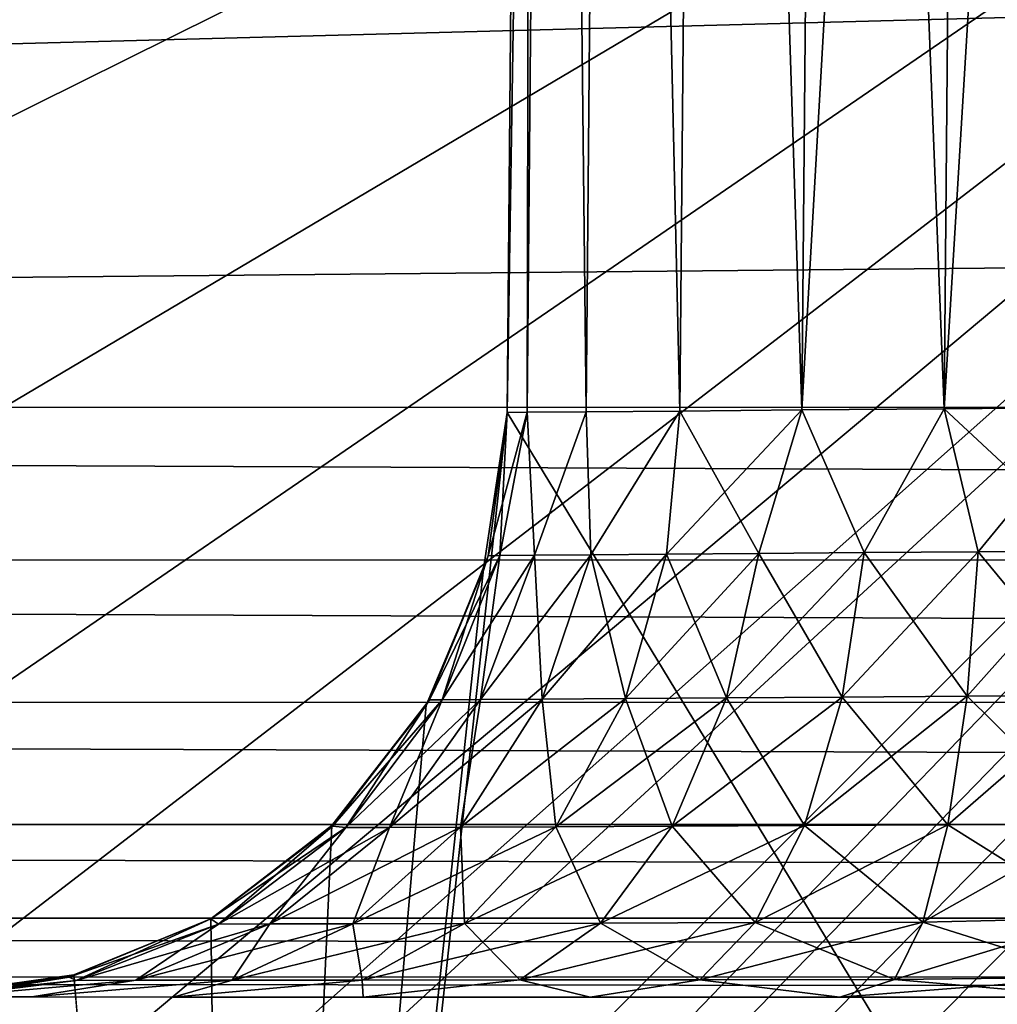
# Model space of a CAD drawing. Header units: metres. Extents: x -205 to 205, y -104 to 104.
# Tile 51 of 256: x -156.949 to -156.12, y -45.456 to -44.621. Entities that reach past the tile are written whole.
import ezdxf

# ---------------------------------------------------------------- set-up
doc = ezdxf.new("R2010")
doc.units = ezdxf.units.M
doc.layers.add('solid_01_2-CONSUMER_EHM_BOX_SW0001', color=7, linetype='CONTINUOUS')

msp = doc.modelspace()

# ---------------------------------------------------------------- linework, layer by layer
at = {"layer": 'solid_01_2-CONSUMER_EHM_BOX_SW0001'}
for points in [[(-200.010849, -74.958488), (-200.010773, 75.041512), (-0.010778, 75.04142)], [(-0.010849, -74.95858), (-200.010849, -74.958488), (-0.010778, 75.04142)], [(-156.535339, -44.954094, 57.5), (-156.513123, -42.449734, 57.5), (-156.513123, -42.449734, 63.099998)], [(-156.535339, -44.954094, 57.5), (-156.513123, -42.449734, 63.099998), (-156.535339, -44.954094, 63.099998)], [(-155.263779, -47.049911, 63.099998), (-156.535339, -44.954094, 63.099998), (-156.513123, -42.449734, 63.099998)], [(-156.518326, -44.953945, 57.370663), (-156.513123, -42.449734, 57.5), (-156.535339, -44.954094, 57.5)], [(-156.535339, -44.954094, 48.5), (-156.513123, -42.449734, 48.5), (-156.513123, -42.449734, 54.5)], [(-156.518326, -44.953945, 48.370663), (-156.513123, -42.449734, 48.5), (-156.535339, -44.954094, 48.5)], [(-156.535339, -44.954094, 54.5), (-156.513123, -42.449734, 54.5), (-156.496063, -42.449734, 54.629509)], [(-156.535339, -44.954094, 48.5), (-156.513123, -42.449734, 54.5), (-156.535339, -44.954094, 54.5)], [(-156.518326, -44.953945, 54.629337), (-156.535339, -44.954094, 54.5), (-156.496063, -42.449734, 54.629509)], [(-156.518326, -44.953945, 57.370663), (-156.496063, -42.449734, 57.370491), (-156.513123, -42.449734, 57.5)], [(-156.468399, -44.953518, 57.250084), (-156.496063, -42.449734, 57.370491), (-156.518326, -44.953945, 57.370663)], [(-156.518326, -44.953945, 48.370663), (-156.496063, -42.449734, 48.370491), (-156.513123, -42.449734, 48.5)], [(-156.468399, -44.953518, 48.250084), (-156.496063, -42.449734, 48.370491), (-156.518326, -44.953945, 48.370663)], [(-156.518326, -44.953945, 54.629337), (-156.496063, -42.449734, 54.629509), (-156.468399, -44.953518, 54.749916)], [(-155.263779, -47.049911, 63.099998), (-156.513123, -42.449734, 63.099998), (-143.495209, -42.451595, 63.099998)], [(-156.468399, -44.953518, 57.250084), (-156.446182, -42.449741, 57.250072), (-156.496063, -42.449734, 57.370491)], [(-156.468399, -44.953518, 48.250084), (-156.446182, -42.449741, 48.250072), (-156.496063, -42.449734, 48.370491)], [(-156.468399, -44.953518, 54.749916), (-156.496063, -42.449734, 54.629509), (-156.446182, -42.449741, 54.749928)], [(-156.388947, -44.952835, 57.146515), (-156.446182, -42.449741, 57.250072), (-156.468399, -44.953518, 57.250084)], [(-156.388947, -44.952835, 48.146515), (-156.446182, -42.449741, 48.250072), (-156.468399, -44.953518, 48.250084)], [(-156.468399, -44.953518, 54.749916), (-156.446182, -42.449741, 54.749928), (-156.388947, -44.952835, 54.853485)], [(-156.388947, -44.952835, 57.146515), (-156.366669, -42.449753, 57.14645), (-156.446182, -42.449741, 57.250072)], [(-156.388947, -44.952835, 48.146515), (-156.366669, -42.449753, 48.14645), (-156.446182, -42.449741, 48.250072)], [(-156.388947, -44.952835, 54.853485), (-156.446182, -42.449741, 54.749928), (-156.366669, -42.449753, 54.85355)], [(-156.285385, -44.951946, 57.067032), (-156.366669, -42.449753, 57.14645), (-156.388947, -44.952835, 57.146515)], [(-156.285385, -44.951946, 48.067032), (-156.366669, -42.449753, 48.14645), (-156.388947, -44.952835, 48.146515)], [(-156.388947, -44.952835, 54.853485), (-156.366669, -42.449753, 54.85355), (-156.285385, -44.951946, 54.932968)], [(-156.285385, -44.951946, 57.067032), (-156.263046, -42.449768, 57.066948), (-156.366669, -42.449753, 57.14645)], [(-156.285385, -44.951946, 48.067032), (-156.263046, -42.449768, 48.066948), (-156.366669, -42.449753, 48.14645)], [(-156.285385, -44.951946, 54.932968), (-156.366669, -42.449753, 54.85355), (-156.263046, -42.449768, 54.933052)], [(-156.164749, -44.950912, 57.017052), (-156.263046, -42.449768, 57.066948), (-156.285385, -44.951946, 57.067032)], [(-156.164749, -44.950912, 48.017052), (-156.263046, -42.449768, 48.066948), (-156.285385, -44.951946, 48.067032)], [(-156.285385, -44.951946, 54.932968), (-156.263046, -42.449768, 54.933052), (-156.142624, -42.449783, 54.982933)], [(-156.285385, -44.951946, 54.932968), (-156.142624, -42.449783, 54.982933), (-156.164749, -44.950912, 54.982948)], [(-156.164749, -44.950912, 57.017052), (-156.142624, -42.449783, 57.017067), (-156.263046, -42.449768, 57.066948)], [(-156.164749, -44.950912, 48.017052), (-156.142624, -42.449783, 48.017067), (-156.263046, -42.449768, 48.066948)], [(-156.164749, -44.950912, 48.017052), (-156.035278, -44.949799, 48), (-156.142624, -42.449783, 48.017067)], [(-156.164749, -44.950912, 57.017052), (-156.035278, -44.949799, 57), (-156.142624, -42.449783, 57.017067)], [(-156.164749, -44.950912, 54.982948), (-156.142624, -42.449783, 54.982933), (-156.013107, -42.449802, 55)], [(-156.164749, -44.950912, 54.982948), (-156.013107, -42.449802, 55), (-156.035278, -44.949799, 55)], [(-156.142624, -42.449783, 48.017067), (-156.035278, -44.949799, 48), (-156.013107, -42.449802, 48)], [(-156.142624, -42.449783, 57.017067), (-156.035278, -44.949799, 57), (-156.013107, -42.449802, 57)], [(-170.055008, -42.727257, 75), (-185.61615, -63.545567, 75), (-76.416145, -63.561199, 75)], [(-169.287933, -42.893063, 75), (-170.055008, -42.727257, 75), (-76.416145, -63.561199, 75)], [(-168.513199, -42.948013, 75), (-169.287933, -42.893063, 75), (-76.416145, -63.561199, 75)], [(-168.513199, -42.948013, 46), (-93.513199, -42.958752, 46), (-168.513489, -44.948013, 46)], [(-93.513199, -42.958752, 75), (-168.513199, -42.948013, 75), (-76.416145, -63.561199, 75)], [(-93.513199, -42.958752, 46), (-133.689835, -44.621197, 46), (-168.513489, -44.948013, 46)], [(-154.252747, -43.42223, 13.494294), (-154.348114, -43.429672, 13.499009), (-163.310944, -52.64164, 13.474928)], [(-154.14296, -43.430141, 13.481806), (-154.252747, -43.42223, 13.494294), (-163.310944, -52.64164, 13.474928)], [(-154.348114, -43.429672, 13.499009), (-154.431442, -43.450031, 13.5), (-163.310944, -52.64164, 13.474928)], [(-154.019608, -43.454365, 13.455735), (-154.14296, -43.430141, 13.481806), (-163.310944, -52.64164, 13.474928)], [(-165.597397, -44.620876, 13.5), (-164.937744, -44.894096, 13.5), (-154.431442, -43.450031, 13.5)], [(-164.937744, -44.894096, 13.5), (-164.328949, -45.267143, 13.5), (-154.431442, -43.450031, 13.5)], [(-164.328949, -45.267143, 13.5), (-163.786011, -45.730843, 13.5), (-154.431442, -43.450031, 13.5)], [(-163.786011, -45.730843, 13.5), (-163.322296, -46.273766, 13.5), (-154.431442, -43.450031, 13.5)], [(-163.322067, -51.622383, 13.5), (-163.468262, -52.484272, 13.5), (-154.431442, -43.450031, 13.5)], [(-163.310944, -52.64164, 13.474928), (-154.431442, -43.450031, 13.5), (-163.468262, -52.484272, 13.5)], [(-163.322296, -46.273766, 13.5), (-162.949219, -46.882549, 13.5), (-154.431442, -43.450031, 13.5)], [(-162.949051, -51.013569, 13.5), (-163.322067, -51.622383, 13.5), (-154.431442, -43.450031, 13.5)], [(-162.949219, -46.882549, 13.5), (-162.67598, -47.542198, 13.5), (-154.431442, -43.450031, 13.5)], [(-162.675873, -50.353897, 13.5), (-162.949051, -51.013569, 13.5), (-154.431442, -43.450031, 13.5)], [(-162.67598, -47.542198, 13.5), (-162.509308, -48.236477, 13.5), (-154.431442, -43.450031, 13.5)], [(-162.509247, -49.65963, 13.5), (-162.675873, -50.353897, 13.5), (-154.431442, -43.450031, 13.5)], [(-162.509308, -48.236477, 13.5), (-162.453293, -48.948231, 13.5), (-154.431442, -43.450031, 13.5)], [(-162.453293, -48.948231, 13.5), (-162.509247, -49.65963, 13.5), (-154.431442, -43.450031, 13.5)], [(-154.019608, -43.454365, 13.455735), (-163.310944, -52.64164, 13.474928), (-163.161362, -52.79126, 13.400871)], [(-153.889404, -43.491993, 13.410778), (-154.019608, -43.454365, 13.455735), (-163.161362, -52.79126, 13.400871)], [(-153.763779, -43.536137, 13.346155), (-153.889404, -43.491993, 13.410778), (-163.161362, -52.79126, 13.400871)], [(-153.763779, -43.536137, 13.346155), (-163.161362, -52.79126, 13.400871), (-163.027206, -52.925457, 13.281551)], [(-153.705643, -43.558582, 13.307468), (-153.763779, -43.536137, 13.346155), (-163.027206, -52.925457, 13.281551)], [(-153.651779, -43.58057, 13.265411), (-153.705643, -43.558582, 13.307468), (-163.027206, -52.925457, 13.281551)], [(-153.651779, -43.58057, 13.265411), (-163.027206, -52.925457, 13.281551), (-162.915207, -53.037483, 13.122963)], [(-153.559479, -43.622017, 13.174686), (-153.651779, -43.58057, 13.265411), (-162.915207, -53.037483, 13.122963)], [(-153.490906, -43.659489, 13.082142), (-153.559479, -43.622017, 13.174686), (-162.915207, -53.037483, 13.122963)], [(-153.490906, -43.659489, 13.082142), (-162.915207, -53.037483, 13.122963), (-162.830994, -53.121719, 12.933075)], [(-153.445847, -43.693817, 12.994411), (-153.490906, -43.659489, 13.082142), (-162.830994, -53.121719, 12.933075)], [(-153.420609, -43.726944, 12.913525), (-153.445847, -43.693817, 12.994411), (-162.830994, -53.121719, 12.933075)], [(-153.420609, -43.726944, 12.913525), (-162.830994, -53.121719, 12.933075), (-162.778809, -53.173923, 12.721427)], [(-153.411331, -43.761234, 12.837538), (-153.420609, -43.726944, 12.913525), (-162.778809, -53.173923, 12.721427)], [(-153.415344, -43.796898, 12.767035), (-153.411331, -43.761234, 12.837538), (-162.778809, -53.173923, 12.721427)], [(-153.428162, -43.830593, 12.706449), (-153.415344, -43.796898, 12.767035), (-162.778809, -53.173923, 12.721427)], [(-153.428162, -43.830593, 12.706449), (-162.778809, -53.173923, 12.721427), (-162.761261, -53.191479, 12.5)], [(-153.459457, -43.883518, 12.611513), (-153.428162, -43.830593, 12.706449), (-162.761261, -53.191479, 12.5)], [(-153.48175, -43.914631, 12.5), (-153.459457, -43.883518, 12.611513), (-162.761261, -53.191479, 12.5)], [(-162.761261, -53.191479, 12.5), (-154.223557, -44.656219, 3.331413), (-153.48175, -43.914631, 3.445878)], [(-153.48175, -43.914631, 12.5), (-162.761261, -53.191479, 12.5), (-153.48175, -43.914631, 3.445878)], [(-133.689835, -44.621197, 46), (-138.228912, -44.952351, 46), (-168.513489, -44.948013, 46)], [(-162.761261, -53.191479, 12.5), (-154.344833, -44.777466, 3.309196), (-154.223557, -44.656219, 3.331413)], [(-162.761261, -53.191479, 12.5), (-154.936172, -45.368637, 3.197611), (-154.344833, -44.777466, 3.309196)], [(-138.228943, -45.081688, 46.017017), (-168.513504, -45.077423, 46.017036), (-168.513489, -44.948013, 46)], [(-138.228943, -45.081688, 46.017017), (-168.513489, -44.948013, 46), (-138.228912, -44.952351, 46)], [(-156.763779, -47.049698, 63.099998), (-156.555267, -45.086533, 63.099998), (-156.535339, -44.954094, 63.099998)], [(-155.263779, -47.049911, 63.099998), (-156.763779, -47.049698, 63.099998), (-156.535339, -44.954094, 63.099998)], [(-156.555267, -45.086533, 63.099998), (-156.535339, -44.954094, 57.5), (-156.535339, -44.954094, 63.099998)], [(-156.551437, -45.075603, 57.5), (-156.535339, -44.954094, 57.5), (-156.555267, -45.086533, 63.099998)], [(-156.518326, -44.953945, 54.629337), (-156.551437, -45.075603, 54.5), (-156.535339, -44.954094, 54.5)], [(-156.518326, -44.953945, 54.629337), (-156.541473, -45.075401, 54.60067), (-156.551437, -45.075603, 54.5)], [(-156.541473, -45.075401, 57.39933), (-156.535339, -44.954094, 57.5), (-156.551437, -45.075603, 57.5)], [(-156.551437, -45.075603, 54.5), (-156.535339, -44.954094, 48.5), (-156.535339, -44.954094, 54.5)], [(-156.551437, -45.075603, 48.5), (-156.535339, -44.954094, 48.5), (-156.551437, -45.075603, 54.5)], [(-156.541473, -45.075401, 48.39933), (-156.535339, -44.954094, 48.5), (-156.551437, -45.075603, 48.5)], [(-156.518326, -44.953945, 57.370663), (-156.535339, -44.954094, 57.5), (-156.541473, -45.075401, 57.39933)], [(-156.518326, -44.953945, 48.370663), (-156.535339, -44.954094, 48.5), (-156.541473, -45.075401, 48.39933)], [(-156.518326, -44.953945, 57.370663), (-156.541473, -45.075401, 57.39933), (-156.512054, -45.075165, 57.302544)], [(-156.518326, -44.953945, 54.629337), (-156.512054, -45.075165, 54.697456), (-156.541473, -45.075401, 54.60067)], [(-156.518326, -44.953945, 48.370663), (-156.541473, -45.075401, 48.39933), (-156.512054, -45.075165, 48.302544)], [(-156.468399, -44.953518, 57.250084), (-156.518326, -44.953945, 57.370663), (-156.512054, -45.075165, 57.302544)], [(-156.518326, -44.953945, 54.629337), (-156.468399, -44.953518, 54.749916), (-156.512054, -45.075165, 54.697456)], [(-156.468399, -44.953518, 48.250084), (-156.518326, -44.953945, 48.370663), (-156.512054, -45.075165, 48.302544)], [(-156.468399, -44.953518, 57.250084), (-156.512054, -45.075165, 57.302544), (-156.464279, -45.074783, 57.21339)], [(-156.468399, -44.953518, 54.749916), (-156.464279, -45.074783, 54.78661), (-156.512054, -45.075165, 54.697456)], [(-156.468399, -44.953518, 48.250084), (-156.512054, -45.075165, 48.302544), (-156.464279, -45.074783, 48.21339)], [(-156.388947, -44.952835, 57.146515), (-156.468399, -44.953518, 57.250084), (-156.464279, -45.074783, 57.21339)], [(-156.468399, -44.953518, 54.749916), (-156.388947, -44.952835, 54.853485), (-156.464279, -45.074783, 54.78661)], [(-156.388947, -44.952835, 48.146515), (-156.468399, -44.953518, 48.250084), (-156.464279, -45.074783, 48.21339)], [(-156.388947, -44.952835, 57.146515), (-156.464279, -45.074783, 57.21339), (-156.400024, -45.074268, 57.135311)], [(-156.388947, -44.952835, 54.853485), (-156.400024, -45.074268, 54.864689), (-156.464279, -45.074783, 54.78661)], [(-156.388947, -44.952835, 48.146515), (-156.464279, -45.074783, 48.21339), (-156.400024, -45.074268, 48.135311)], [(-156.285385, -44.951946, 54.932968), (-156.321777, -45.073639, 54.928692), (-156.400024, -45.074268, 54.864689)], [(-156.388947, -44.952835, 54.853485), (-156.285385, -44.951946, 54.932968), (-156.400024, -45.074268, 54.864689)], [(-156.388947, -44.952835, 57.146515), (-156.400024, -45.074268, 57.135311), (-156.321777, -45.073639, 57.071308)], [(-156.388947, -44.952835, 48.146515), (-156.400024, -45.074268, 48.135311), (-156.321777, -45.073639, 48.071308)], [(-156.285385, -44.951946, 57.067032), (-156.388947, -44.952835, 57.146515), (-156.321777, -45.073639, 57.071308)], [(-156.285385, -44.951946, 48.067032), (-156.388947, -44.952835, 48.146515), (-156.321777, -45.073639, 48.071308)], [(-156.285385, -44.951946, 57.067032), (-156.321777, -45.073639, 57.071308), (-156.232559, -45.072918, 57.023834)], [(-156.285385, -44.951946, 54.932968), (-156.232559, -45.072918, 54.976166), (-156.321777, -45.073639, 54.928692)], [(-156.285385, -44.951946, 48.067032), (-156.321777, -45.073639, 48.071308), (-156.232559, -45.072918, 48.023834)], [(-156.164749, -44.950912, 57.017052), (-156.285385, -44.951946, 57.067032), (-156.232559, -45.072918, 57.023834)], [(-156.285385, -44.951946, 54.932968), (-156.164749, -44.950912, 54.982948), (-156.232559, -45.072918, 54.976166)], [(-156.164749, -44.950912, 48.017052), (-156.285385, -44.951946, 48.067032), (-156.232559, -45.072918, 48.023834)], [(-156.164749, -44.950912, 57.017052), (-156.232559, -45.072918, 57.023834), (-156.135818, -45.07214, 56.994698)], [(-156.164749, -44.950912, 54.982948), (-156.135818, -45.07214, 55.005302), (-156.232559, -45.072918, 54.976166)], [(-156.164749, -44.950912, 48.017052), (-156.232559, -45.072918, 48.023834), (-156.135818, -45.07214, 47.994698)], [(-156.164749, -44.950912, 48.017052), (-156.035294, -45.071457, 47.984974), (-156.035278, -44.949799, 48)], [(-156.164749, -44.950912, 57.017052), (-156.035294, -45.071457, 56.984974), (-156.035278, -44.949799, 57)], [(-156.164749, -44.950912, 54.982948), (-156.035278, -44.949799, 55), (-156.135818, -45.07214, 55.005302)], [(-156.164749, -44.950912, 57.017052), (-156.135818, -45.07214, 56.994698), (-156.035294, -45.071457, 56.984974)], [(-156.164749, -44.950912, 48.017052), (-156.135818, -45.07214, 47.994698), (-156.035294, -45.071457, 47.984974)], [(-156.135818, -45.07214, 55.005302), (-156.035278, -44.949799, 55), (-156.035294, -45.071457, 55.015026)], [(-156.232559, -45.072918, 54.976166), (-156.251358, -45.195393, 55.021519), (-156.349167, -45.196033, 54.969662)], [(-156.321777, -45.073639, 54.928692), (-156.232559, -45.072918, 54.976166), (-156.349167, -45.196033, 54.969662)], [(-156.232559, -45.072918, 57.023834), (-156.321777, -45.073639, 57.071308), (-156.251358, -45.195389, 56.978481)], [(-156.232559, -45.072918, 48.023834), (-156.321777, -45.073639, 48.071308), (-156.251358, -45.195389, 47.978481)], [(-156.135818, -45.07214, 55.005302), (-156.14537, -45.194695, 55.053249), (-156.251358, -45.195393, 55.021519)], [(-156.232559, -45.072918, 54.976166), (-156.135818, -45.07214, 55.005302), (-156.251358, -45.195393, 55.021519)], [(-156.232559, -45.072918, 57.023834), (-156.251358, -45.195389, 56.978481), (-156.14537, -45.194695, 56.946751)], [(-156.232559, -45.072918, 48.023834), (-156.251358, -45.195389, 47.978481), (-156.14537, -45.194695, 47.946751)], [(-156.135818, -45.07214, 56.994698), (-156.232559, -45.072918, 57.023834), (-156.14537, -45.194695, 56.946751)], [(-156.135818, -45.07214, 47.994698), (-156.232559, -45.072918, 48.023834), (-156.14537, -45.194695, 47.946751)], [(-156.135818, -45.07214, 55.005302), (-156.035294, -45.071457, 55.015026), (-156.14537, -45.194695, 55.053249)], [(-156.14537, -45.194695, 55.053249), (-156.035294, -45.071457, 55.015026), (-156.035309, -45.194019, 55.063702)], [(-156.135818, -45.07214, 56.994698), (-156.14537, -45.194695, 56.946751), (-156.035309, -45.194019, 56.936298)], [(-156.135818, -45.07214, 47.994698), (-156.14537, -45.194695, 47.946751), (-156.035309, -45.194019, 47.936298)], [(-156.035294, -45.071457, 56.984974), (-156.135818, -45.07214, 56.994698), (-156.035309, -45.194019, 56.936298)], [(-156.035294, -45.071457, 47.984974), (-156.135818, -45.07214, 47.994698), (-156.035309, -45.194019, 47.936298)], [(-138.228958, -45.202335, 46.066978), (-168.513519, -45.198128, 46.067051), (-168.513504, -45.077423, 46.017036)], [(-138.228943, -45.081688, 46.017017), (-138.228958, -45.202335, 46.066978), (-168.513504, -45.077423, 46.017036)], [(-156.541473, -45.075401, 54.60067), (-156.590256, -45.197613, 54.610371), (-156.601196, -45.197727, 54.5)], [(-156.551437, -45.075603, 54.5), (-156.541473, -45.075401, 54.60067), (-156.601196, -45.197727, 54.5)], [(-156.601196, -45.197727, 57.5), (-156.551437, -45.075603, 57.5), (-156.555267, -45.086533, 63.099998)], [(-156.590256, -45.197613, 57.389629), (-156.551437, -45.075603, 57.5), (-156.601196, -45.197727, 57.5)], [(-156.551437, -45.075603, 48.5), (-156.551437, -45.075603, 54.5), (-156.601196, -45.197727, 54.5)], [(-156.601196, -45.197727, 48.5), (-156.551437, -45.075603, 48.5), (-156.601196, -45.197727, 54.5)], [(-156.590256, -45.197613, 48.389629), (-156.551437, -45.075603, 48.5), (-156.601196, -45.197727, 48.5)], [(-156.512054, -45.075165, 54.697456), (-156.557953, -45.197403, 54.716461), (-156.590256, -45.197613, 54.610371)], [(-156.541473, -45.075401, 54.60067), (-156.512054, -45.075165, 54.697456), (-156.590256, -45.197613, 54.610371)], [(-156.541473, -45.075401, 57.39933), (-156.551437, -45.075603, 57.5), (-156.590256, -45.197613, 57.389629)], [(-156.541473, -45.075401, 57.39933), (-156.590256, -45.197613, 57.389629), (-156.557953, -45.197403, 57.283539)], [(-156.541473, -45.075401, 48.39933), (-156.551437, -45.075603, 48.5), (-156.590256, -45.197613, 48.389629)], [(-156.541473, -45.075401, 48.39933), (-156.590256, -45.197613, 48.389629), (-156.557953, -45.197403, 48.283539)], [(-156.464279, -45.074783, 54.78661), (-156.505508, -45.19706, 54.814148), (-156.557953, -45.197403, 54.716461)], [(-156.512054, -45.075165, 54.697456), (-156.464279, -45.074783, 54.78661), (-156.557953, -45.197403, 54.716461)], [(-156.512054, -45.075165, 57.302544), (-156.557953, -45.197403, 57.283539), (-156.505508, -45.19706, 57.185852)], [(-156.512054, -45.075165, 57.302544), (-156.541473, -45.075401, 57.39933), (-156.557953, -45.197403, 57.283539)], [(-156.512054, -45.075165, 48.302544), (-156.557953, -45.197403, 48.283539), (-156.505508, -45.19706, 48.185852)], [(-156.512054, -45.075165, 48.302544), (-156.541473, -45.075401, 48.39933), (-156.557953, -45.197403, 48.283539)], [(-156.464279, -45.074783, 57.21339), (-156.512054, -45.075165, 57.302544), (-156.505508, -45.19706, 57.185852)], [(-156.464279, -45.074783, 48.21339), (-156.512054, -45.075165, 48.302544), (-156.505508, -45.19706, 48.185852)], [(-156.400024, -45.074268, 54.864689), (-156.434998, -45.196598, 54.899643), (-156.505508, -45.19706, 54.814148)], [(-156.464279, -45.074783, 54.78661), (-156.400024, -45.074268, 54.864689), (-156.505508, -45.19706, 54.814148)], [(-156.464279, -45.074783, 57.21339), (-156.505508, -45.19706, 57.185852), (-156.434998, -45.196598, 57.100357)], [(-156.464279, -45.074783, 48.21339), (-156.505508, -45.19706, 48.185852), (-156.434998, -45.196598, 48.100357)], [(-156.400024, -45.074268, 57.135311), (-156.464279, -45.074783, 57.21339), (-156.434998, -45.196598, 57.100357)], [(-156.400024, -45.074268, 48.135311), (-156.464279, -45.074783, 48.21339), (-156.434998, -45.196598, 48.100357)], [(-156.321777, -45.073639, 54.928692), (-156.349167, -45.196033, 54.969662), (-156.434998, -45.196598, 54.899643)], [(-156.400024, -45.074268, 54.864689), (-156.321777, -45.073639, 54.928692), (-156.434998, -45.196598, 54.899643)], [(-156.400024, -45.074268, 57.135311), (-156.434998, -45.196598, 57.100357), (-156.349167, -45.196033, 57.030342)], [(-156.400024, -45.074268, 48.135311), (-156.434998, -45.196598, 48.100357), (-156.349167, -45.196033, 48.030342)], [(-156.321777, -45.073639, 57.071308), (-156.400024, -45.074268, 57.135311), (-156.349167, -45.196033, 57.030342)], [(-156.321777, -45.073639, 48.071308), (-156.400024, -45.074268, 48.135311), (-156.349167, -45.196033, 48.030342)], [(-156.321777, -45.073639, 57.071308), (-156.349167, -45.196033, 57.030342), (-156.251358, -45.195389, 56.978481)], [(-156.321777, -45.073639, 48.071308), (-156.349167, -45.196033, 48.030342), (-156.251358, -45.195389, 47.978481)], [(-156.763779, -47.049698, 63.099998), (-156.603806, -45.202232, 63.099998), (-156.555267, -45.086533, 63.099998)], [(-156.601196, -45.197727, 57.5), (-156.555267, -45.086533, 63.099998), (-156.603806, -45.202232, 63.099998)], [(-138.228973, -45.305851, 46.146397), (-168.513535, -45.301754, 46.146633), (-168.513519, -45.198128, 46.067051)], [(-138.228958, -45.202335, 46.066978), (-138.228973, -45.305851, 46.146397), (-168.513519, -45.198128, 46.067051)], [(-156.601196, -45.197727, 57.5), (-156.603806, -45.202232, 63.099998), (-156.68396, -45.304203, 63.099998)], [(-156.68338, -45.30481, 57.5), (-156.601196, -45.197727, 57.5), (-156.68396, -45.304203, 63.099998)], [(-156.67218, -45.30608, 57.373337), (-156.601196, -45.197727, 57.5), (-156.68338, -45.30481, 57.5)], [(-156.68338, -45.30481, 48.5), (-156.601196, -45.197727, 48.5), (-156.68335, -45.304787, 54.5)], [(-156.67218, -45.30608, 48.373337), (-156.601196, -45.197727, 48.5), (-156.68338, -45.30481, 48.5)], [(-156.590256, -45.197613, 54.610371), (-156.67218, -45.306084, 54.626663), (-156.68335, -45.304787, 54.5)], [(-156.68335, -45.304787, 54.5), (-156.601196, -45.197727, 54.5), (-156.590256, -45.197613, 54.610371)], [(-156.601196, -45.197727, 48.5), (-156.601196, -45.197727, 54.5), (-156.68335, -45.304787, 54.5)], [(-156.557953, -45.197403, 54.716461), (-156.635071, -45.305912, 54.748402), (-156.67218, -45.306084, 54.626663)], [(-156.590256, -45.197613, 54.610371), (-156.557953, -45.197403, 54.716461), (-156.67218, -45.306084, 54.626663)], [(-156.590256, -45.197613, 57.389629), (-156.601196, -45.197727, 57.5), (-156.67218, -45.30608, 57.373337)], [(-156.590256, -45.197613, 57.389629), (-156.67218, -45.30608, 57.373337), (-156.635071, -45.305912, 57.251598)], [(-156.590256, -45.197613, 48.389629), (-156.601196, -45.197727, 48.5), (-156.67218, -45.30608, 48.373337)], [(-156.590256, -45.197613, 48.389629), (-156.67218, -45.30608, 48.373337), (-156.635071, -45.305912, 48.251598)], [(-156.505508, -45.19706, 54.814148), (-156.574844, -45.305637, 54.860466), (-156.635071, -45.305912, 54.748402)], [(-156.557953, -45.197403, 54.716461), (-156.505508, -45.19706, 54.814148), (-156.635071, -45.305912, 54.748402)], [(-156.557953, -45.197403, 57.283539), (-156.635071, -45.305912, 57.251598), (-156.574844, -45.305637, 57.139534)], [(-156.557953, -45.197403, 57.283539), (-156.590256, -45.197613, 57.389629), (-156.635071, -45.305912, 57.251598)], [(-156.557953, -45.197403, 48.283539), (-156.635071, -45.305912, 48.251598), (-156.574844, -45.305637, 48.139534)], [(-156.557953, -45.197403, 48.283539), (-156.590256, -45.197613, 48.389629), (-156.635071, -45.305912, 48.251598)], [(-156.434998, -45.196598, 54.899643), (-156.493881, -45.305267, 54.958511), (-156.574844, -45.305637, 54.860466)], [(-156.505508, -45.19706, 54.814148), (-156.434998, -45.196598, 54.899643), (-156.574844, -45.305637, 54.860466)], [(-156.505508, -45.19706, 57.185852), (-156.574844, -45.305637, 57.139534), (-156.493881, -45.305267, 57.041489)], [(-156.505508, -45.19706, 57.185852), (-156.557953, -45.197403, 57.283539), (-156.574844, -45.305637, 57.139534)], [(-156.505508, -45.19706, 48.185852), (-156.574844, -45.305637, 48.139534), (-156.493881, -45.305267, 48.041489)], [(-156.505508, -45.19706, 48.185852), (-156.557953, -45.197403, 48.283539), (-156.574844, -45.305637, 48.139534)], [(-156.434998, -45.196598, 57.100357), (-156.505508, -45.19706, 57.185852), (-156.493881, -45.305267, 57.041489)], [(-156.434998, -45.196598, 48.100357), (-156.505508, -45.19706, 48.185852), (-156.493881, -45.305267, 48.041489)], [(-156.349167, -45.196033, 54.969662), (-156.395355, -45.304817, 55.038765), (-156.493881, -45.305267, 54.958511)], [(-156.434998, -45.196598, 54.899643), (-156.349167, -45.196033, 54.969662), (-156.493881, -45.305267, 54.958511)], [(-156.434998, -45.196598, 57.100357), (-156.493881, -45.305267, 57.041489), (-156.395355, -45.304817, 56.961239)], [(-156.434998, -45.196598, 48.100357), (-156.493881, -45.305267, 48.041489), (-156.395355, -45.304817, 47.961239)], [(-156.349167, -45.196033, 57.030342), (-156.434998, -45.196598, 57.100357), (-156.395355, -45.304817, 56.961239)], [(-156.349167, -45.196033, 48.030342), (-156.434998, -45.196598, 48.100357), (-156.395355, -45.304817, 47.961239)], [(-156.251358, -45.195393, 55.021519), (-156.283112, -45.304302, 55.098148), (-156.395355, -45.304817, 55.038765)], [(-156.349167, -45.196033, 54.969662), (-156.251358, -45.195393, 55.021519), (-156.395355, -45.304817, 55.038765)], [(-156.349167, -45.196033, 57.030342), (-156.395355, -45.304817, 56.961239), (-156.283112, -45.304302, 56.901852)], [(-156.349167, -45.196033, 48.030342), (-156.395355, -45.304817, 47.961239), (-156.283112, -45.304302, 47.901852)], [(-156.251358, -45.195389, 56.978481), (-156.349167, -45.196033, 57.030342), (-156.283112, -45.304302, 56.901852)], [(-156.251358, -45.195389, 47.978481), (-156.349167, -45.196033, 48.030342), (-156.283112, -45.304302, 47.901852)], [(-156.14537, -45.194695, 55.053249), (-156.16153, -45.303741, 55.134422), (-156.283112, -45.304302, 55.098148)], [(-156.251358, -45.195393, 55.021519), (-156.14537, -45.194695, 55.053249), (-156.283112, -45.304302, 55.098148)], [(-156.251358, -45.195389, 56.978481), (-156.283112, -45.304302, 56.901852), (-156.16153, -45.303741, 56.865578)], [(-156.251358, -45.195389, 47.978481), (-156.283112, -45.304302, 47.901852), (-156.16153, -45.303741, 47.865578)], [(-156.14537, -45.194695, 56.946751), (-156.251358, -45.195389, 56.978481), (-156.16153, -45.303741, 56.865578)], [(-156.14537, -45.194695, 47.946751), (-156.251358, -45.195389, 47.978481), (-156.16153, -45.303741, 47.865578)], [(-156.14537, -45.194695, 55.053249), (-156.035309, -45.194019, 55.063702), (-156.16153, -45.303741, 55.134422)], [(-156.16153, -45.303741, 55.134422), (-156.035309, -45.194019, 55.063702), (-156.035324, -45.303158, 55.146248)], [(-156.14537, -45.194695, 56.946751), (-156.16153, -45.303741, 56.865578), (-156.035324, -45.303154, 56.853752)], [(-156.14537, -45.194695, 47.946751), (-156.16153, -45.303741, 47.865578), (-156.035324, -45.303154, 47.853752)], [(-156.035309, -45.194019, 56.936298), (-156.14537, -45.194695, 56.946751), (-156.035324, -45.303154, 56.853752)], [(-156.035309, -45.194019, 47.936298), (-156.14537, -45.194695, 47.946751), (-156.035324, -45.303154, 47.853752)], [(-156.763779, -47.049698, 63.099998), (-156.68396, -45.304203, 63.099998), (-156.603806, -45.202232, 63.099998)], [(-138.228973, -45.385326, 46.249939), (-168.51355, -45.381222, 46.25034), (-168.513535, -45.301754, 46.146633)], [(-138.228973, -45.305851, 46.146397), (-138.228973, -45.385326, 46.249939), (-168.513535, -45.301754, 46.146633)], [(-156.68338, -45.30481, 57.5), (-156.68396, -45.304203, 63.099998), (-156.786636, -45.38343, 63.099998)], [(-156.763779, -47.049698, 63.099998), (-156.786636, -45.38343, 63.099998), (-156.68396, -45.304203, 63.099998)], [(-156.786621, -45.383423, 57.5), (-156.68338, -45.30481, 57.5), (-156.786636, -45.38343, 63.099998)], [(-156.779892, -45.387836, 57.351913), (-156.68338, -45.30481, 57.5), (-156.786621, -45.383423, 57.5)], [(-156.786621, -45.383423, 48.5), (-156.68338, -45.30481, 48.5), (-156.786606, -45.383411, 54.5)], [(-156.779892, -45.387836, 48.351913), (-156.68338, -45.30481, 48.5), (-156.786621, -45.383423, 48.5)], [(-156.786606, -45.383411, 54.5), (-156.68335, -45.304787, 54.5), (-156.67218, -45.306084, 54.626663)], [(-156.68338, -45.30481, 48.5), (-156.68335, -45.304787, 54.5), (-156.786606, -45.383411, 54.5)], [(-156.67218, -45.306084, 54.626663), (-156.779892, -45.387836, 54.648087), (-156.786606, -45.383411, 54.5)], [(-156.67218, -45.30608, 57.373337), (-156.68338, -45.30481, 57.5), (-156.779892, -45.387836, 57.351913)], [(-156.67218, -45.30608, 48.373337), (-156.68338, -45.30481, 48.5), (-156.779892, -45.387836, 48.351913)], [(-156.635071, -45.305912, 54.748402), (-156.736496, -45.387722, 54.790413), (-156.779892, -45.387836, 54.648087)], [(-156.67218, -45.306084, 54.626663), (-156.635071, -45.305912, 54.748402), (-156.779892, -45.387836, 54.648087)], [(-156.67218, -45.30608, 57.373337), (-156.779892, -45.387836, 57.351913), (-156.736496, -45.387722, 57.209587)], [(-156.67218, -45.30608, 48.373337), (-156.779892, -45.387836, 48.351913), (-156.736496, -45.387722, 48.209587)], [(-156.574844, -45.305637, 54.860466), (-156.666061, -45.387539, 54.921421), (-156.736496, -45.387722, 54.790413)], [(-156.635071, -45.305912, 54.748402), (-156.574844, -45.305637, 54.860466), (-156.736496, -45.387722, 54.790413)], [(-156.635071, -45.305912, 57.251598), (-156.736496, -45.387722, 57.209587), (-156.666061, -45.387539, 57.078583)], [(-156.635071, -45.305912, 57.251598), (-156.67218, -45.30608, 57.373337), (-156.736496, -45.387722, 57.209587)], [(-156.635071, -45.305912, 48.251598), (-156.736496, -45.387722, 48.209587), (-156.666061, -45.387539, 48.078583)], [(-156.635071, -45.305912, 48.251598), (-156.67218, -45.30608, 48.373337), (-156.736496, -45.387722, 48.209587)], [(-156.493881, -45.305267, 54.958511), (-156.571396, -45.387291, 55.036026), (-156.666061, -45.387539, 54.921421)], [(-156.574844, -45.305637, 54.860466), (-156.493881, -45.305267, 54.958511), (-156.666061, -45.387539, 54.921421)], [(-156.574844, -45.305637, 57.139534), (-156.666061, -45.387539, 57.078583), (-156.571396, -45.387287, 56.963974)], [(-156.574844, -45.305637, 57.139534), (-156.635071, -45.305912, 57.251598), (-156.666061, -45.387539, 57.078583)], [(-156.574844, -45.305637, 48.139534), (-156.666061, -45.387539, 48.078583), (-156.571396, -45.387287, 47.963974)], [(-156.574844, -45.305637, 48.139534), (-156.635071, -45.305912, 48.251598), (-156.666061, -45.387539, 48.078583)], [(-156.493881, -45.305267, 57.041489), (-156.574844, -45.305637, 57.139534), (-156.571396, -45.387287, 56.963974)], [(-156.493881, -45.305267, 48.041489), (-156.574844, -45.305637, 48.139534), (-156.571396, -45.387287, 47.963974)], [(-156.395355, -45.304817, 55.038765), (-156.456192, -45.386986, 55.129818), (-156.571396, -45.387291, 55.036026)], [(-156.493881, -45.305267, 54.958511), (-156.395355, -45.304817, 55.038765), (-156.571396, -45.387291, 55.036026)], [(-156.493881, -45.305267, 57.041489), (-156.571396, -45.387287, 56.963974), (-156.456192, -45.386986, 56.870182)], [(-156.493881, -45.305267, 48.041489), (-156.571396, -45.387287, 47.963974), (-156.456192, -45.386986, 47.870182)], [(-156.395355, -45.304817, 56.961239), (-156.493881, -45.305267, 57.041489), (-156.456192, -45.386986, 56.870182)], [(-156.395355, -45.304817, 47.961239), (-156.493881, -45.305267, 48.041489), (-156.456192, -45.386986, 47.870182)], [(-156.283112, -45.304302, 55.098148), (-156.324982, -45.386639, 55.199207), (-156.456192, -45.386986, 55.129818)], [(-156.395355, -45.304817, 55.038765), (-156.283112, -45.304302, 55.098148), (-156.456192, -45.386986, 55.129818)], [(-156.395355, -45.304817, 56.961239), (-156.456192, -45.386986, 56.870182), (-156.324982, -45.386639, 56.800793)], [(-156.395355, -45.304817, 47.961239), (-156.456192, -45.386986, 47.870182), (-156.324982, -45.386639, 47.800793)], [(-156.283112, -45.304302, 56.901852), (-156.395355, -45.304817, 56.961239), (-156.324982, -45.386639, 56.800793)], [(-156.283112, -45.304302, 47.901852), (-156.395355, -45.304817, 47.961239), (-156.324982, -45.386639, 47.800793)], [(-156.16153, -45.303741, 55.134422), (-156.182861, -45.386261, 55.241577), (-156.324982, -45.386639, 55.199207)], [(-156.283112, -45.304302, 55.098148), (-156.16153, -45.303741, 55.134422), (-156.324982, -45.386639, 55.199207)], [(-156.283112, -45.304302, 56.901852), (-156.324982, -45.386639, 56.800793), (-156.182861, -45.386261, 56.758427)], [(-156.283112, -45.304302, 47.901852), (-156.324982, -45.386639, 47.800793), (-156.182861, -45.386261, 47.758427)], [(-156.16153, -45.303741, 56.865578), (-156.283112, -45.304302, 56.901852), (-156.182861, -45.386261, 56.758427)], [(-156.16153, -45.303741, 47.865578), (-156.283112, -45.304302, 47.901852), (-156.182861, -45.386261, 47.758427)], [(-156.182861, -45.386261, 55.241577), (-156.035324, -45.303158, 55.146248), (-156.035339, -45.382805, 55.249985)], [(-156.16153, -45.303741, 55.134422), (-156.035324, -45.303158, 55.146248), (-156.182861, -45.386261, 55.241577)], [(-156.16153, -45.303741, 56.865578), (-156.182861, -45.386261, 56.758427), (-156.035339, -45.382793, 56.750034)], [(-156.16153, -45.303741, 47.865578), (-156.182861, -45.386261, 47.758427), (-156.035339, -45.382793, 47.750034)], [(-156.035339, -45.382793, 56.750034), (-156.035324, -45.303154, 56.853752), (-156.16153, -45.303741, 56.865578)], [(-156.035339, -45.382793, 47.750034), (-156.035324, -45.303154, 47.853752), (-156.16153, -45.303741, 47.865578)], [(-162.761261, -53.191479, 12.5), (-155.301697, -45.734047, 3.130767), (-154.936172, -45.368637, 3.197611)], [(-138.228989, -45.435318, 46.370613), (-168.51355, -45.43111, 46.371098), (-168.51355, -45.381222, 46.25034)], [(-138.228973, -45.385326, 46.249939), (-138.228989, -45.435318, 46.370613), (-168.51355, -45.381222, 46.25034)], [(-156.906723, -45.432838, 54.5), (-156.786606, -45.383411, 54.5), (-156.779892, -45.387836, 54.648087)], [(-156.786621, -45.383423, 48.5), (-156.786606, -45.383411, 54.5), (-156.906723, -45.432838, 54.5)], [(-156.906723, -45.432838, 57.5), (-156.786621, -45.383423, 57.5), (-156.902771, -45.430916, 63.099998)], [(-156.900558, -45.435585, 57.327911), (-156.786621, -45.383423, 57.5), (-156.906723, -45.432838, 57.5)], [(-156.906723, -45.432838, 48.5), (-156.786621, -45.383423, 48.5), (-156.906723, -45.432838, 54.5)], [(-156.900558, -45.435585, 48.327911), (-156.786621, -45.383423, 48.5), (-156.906723, -45.432838, 48.5)], [(-156.779892, -45.387836, 54.648087), (-156.900574, -45.435585, 54.672089), (-156.906723, -45.432838, 54.5)], [(-156.786621, -45.383423, 57.5), (-156.786636, -45.38343, 63.099998), (-156.902771, -45.430916, 63.099998)], [(-156.763779, -47.049698, 63.099998), (-156.902771, -45.430916, 63.099998), (-156.786636, -45.38343, 63.099998)], [(-156.736496, -45.387722, 54.790413), (-156.850143, -45.435532, 54.837486), (-156.900574, -45.435585, 54.672089)], [(-156.779892, -45.387836, 54.648087), (-156.736496, -45.387722, 54.790413), (-156.900574, -45.435585, 54.672089)], [(-156.779892, -45.387836, 57.351913), (-156.786621, -45.383423, 57.5), (-156.900558, -45.435585, 57.327911)], [(-156.779892, -45.387836, 48.351913), (-156.786621, -45.383423, 48.5), (-156.900558, -45.435585, 48.327911)], [(-156.779892, -45.387836, 57.351913), (-156.900558, -45.435585, 57.327911), (-156.850143, -45.435532, 57.162514)], [(-156.779892, -45.387836, 48.351913), (-156.900558, -45.435585, 48.327911), (-156.850143, -45.435532, 48.162514)], [(-156.666061, -45.387539, 54.921421), (-156.768311, -45.435448, 54.989738), (-156.850143, -45.435532, 54.837486)], [(-156.736496, -45.387722, 54.790413), (-156.666061, -45.387539, 54.921421), (-156.850143, -45.435532, 54.837486)], [(-156.736496, -45.387722, 57.209587), (-156.850143, -45.435532, 57.162514), (-156.768311, -45.435448, 57.010262)], [(-156.736496, -45.387722, 57.209587), (-156.779892, -45.387836, 57.351913), (-156.850143, -45.435532, 57.162514)], [(-156.736496, -45.387722, 48.209587), (-156.850143, -45.435532, 48.162514), (-156.768311, -45.435448, 48.010262)], [(-156.736496, -45.387722, 48.209587), (-156.779892, -45.387836, 48.351913), (-156.850143, -45.435532, 48.162514)], [(-156.571396, -45.387291, 55.036026), (-156.65831, -45.435337, 55.12294), (-156.768311, -45.435448, 54.989738)], [(-156.666061, -45.387539, 54.921421), (-156.571396, -45.387291, 55.036026), (-156.768311, -45.435448, 54.989738)], [(-156.666061, -45.387539, 57.078583), (-156.768311, -45.435448, 57.010262), (-156.65831, -45.435337, 56.87706)], [(-156.666061, -45.387539, 57.078583), (-156.736496, -45.387722, 57.209587), (-156.768311, -45.435448, 57.010262)], [(-156.666061, -45.387539, 48.078583), (-156.768311, -45.435448, 48.010262), (-156.65831, -45.435337, 47.87706)], [(-156.666061, -45.387539, 48.078583), (-156.736496, -45.387722, 48.209587), (-156.768311, -45.435448, 48.010262)], [(-156.571396, -45.387287, 56.963974), (-156.666061, -45.387539, 57.078583), (-156.65831, -45.435337, 56.87706)], [(-156.571396, -45.387287, 47.963974), (-156.666061, -45.387539, 48.078583), (-156.65831, -45.435337, 47.87706)], [(-156.456192, -45.386986, 55.129818), (-156.52446, -45.435196, 55.231964), (-156.65831, -45.435337, 55.12294)], [(-156.571396, -45.387291, 55.036026), (-156.456192, -45.386986, 55.129818), (-156.65831, -45.435337, 55.12294)], [(-156.571396, -45.387287, 56.963974), (-156.65831, -45.435337, 56.87706), (-156.52446, -45.435196, 56.768036)], [(-156.571396, -45.387287, 47.963974), (-156.65831, -45.435337, 47.87706), (-156.52446, -45.435196, 47.768036)], [(-156.456192, -45.386986, 56.870182), (-156.571396, -45.387287, 56.963974), (-156.52446, -45.435196, 56.768036)], [(-156.456192, -45.386986, 47.870182), (-156.571396, -45.387287, 47.963974), (-156.52446, -45.435196, 47.768036)], [(-156.324982, -45.386639, 55.199207), (-156.371964, -45.43504, 55.312637), (-156.52446, -45.435196, 55.231964)], [(-156.456192, -45.386986, 55.129818), (-156.324982, -45.386639, 55.199207), (-156.52446, -45.435196, 55.231964)], [(-156.456192, -45.386986, 56.870182), (-156.52446, -45.435196, 56.768036), (-156.371964, -45.43504, 56.687363)], [(-156.456192, -45.386986, 47.870182), (-156.52446, -45.435196, 47.768036), (-156.371964, -45.43504, 47.687363)], [(-156.324982, -45.386639, 56.800793), (-156.456192, -45.386986, 56.870182), (-156.371964, -45.43504, 56.687363)], [(-156.324982, -45.386639, 47.800793), (-156.456192, -45.386986, 47.870182), (-156.371964, -45.43504, 47.687363)], [(-156.182861, -45.386261, 55.241577), (-156.206802, -45.434864, 55.361916), (-156.371964, -45.43504, 55.312637)], [(-156.324982, -45.386639, 55.199207), (-156.182861, -45.386261, 55.241577), (-156.371964, -45.43504, 55.312637)], [(-156.324982, -45.386639, 56.800793), (-156.371964, -45.43504, 56.687363), (-156.206802, -45.434864, 56.638088)], [(-156.324982, -45.386639, 47.800793), (-156.371964, -45.43504, 47.687363), (-156.206802, -45.434864, 47.638088)], [(-156.182861, -45.386261, 56.758427), (-156.324982, -45.386639, 56.800793), (-156.206802, -45.434864, 56.638088)], [(-156.182861, -45.386261, 47.758427), (-156.324982, -45.386639, 47.800793), (-156.206802, -45.434864, 47.638088)], [(-156.206802, -45.434864, 55.361916), (-156.035339, -45.382805, 55.249985), (-156.035355, -45.432774, 55.370636)], [(-156.182861, -45.386261, 55.241577), (-156.035339, -45.382805, 55.249985), (-156.206802, -45.434864, 55.361916)], [(-156.182861, -45.386261, 56.758427), (-156.206802, -45.434864, 56.638088), (-156.035355, -45.432777, 56.629364)], [(-156.182861, -45.386261, 47.758427), (-156.206802, -45.434864, 47.638088), (-156.035355, -45.432777, 47.629364)], [(-156.035355, -45.432777, 56.629364), (-156.035339, -45.382793, 56.750034), (-156.182861, -45.386261, 56.758427)], [(-156.035355, -45.432777, 47.629364), (-156.035339, -45.382793, 47.750034), (-156.182861, -45.386261, 47.758427)], [(-168.51355, -45.43111, 46.371098), (-138.228989, -45.452351, 46.5), (-168.51355, -45.448013, 46.5)], [(-138.228989, -45.435318, 46.370613), (-138.228989, -45.452351, 46.5), (-168.51355, -45.43111, 46.371098)], [(-167.113785, -47.048214, 63.099998), (-157.035385, -45.449657, 63.099998), (-156.902771, -45.430916, 63.099998)], [(-156.763779, -47.049698, 63.099998), (-167.113785, -47.048214, 63.099998), (-156.902771, -45.430916, 63.099998)], [(-156.906723, -45.432838, 57.5), (-156.902771, -45.430916, 63.099998), (-157.035385, -45.449657, 63.099998)], [(-157.035385, -45.449657, 60.299995), (-156.906723, -45.432838, 57.5), (-157.035385, -45.449657, 63.099998)], [(-157.035385, -45.449657, 60.299995), (-157.035385, -45.449657, 57.499989), (-156.906723, -45.432838, 57.5)], [(-157.011353, -45.449661, 57.282089), (-156.906723, -45.432838, 57.5), (-157.035385, -45.449657, 57.499989)], [(-157.035385, -45.449657, 54.500019), (-156.906723, -45.432838, 54.5), (-156.900574, -45.435585, 54.672089)], [(-156.906723, -45.432838, 48.5), (-156.906723, -45.432838, 54.5), (-157.035385, -45.449657, 54.500019)], [(-157.035385, -45.449657, 51.500004), (-156.906723, -45.432838, 48.5), (-157.035385, -45.449657, 54.500019)], [(-157.035385, -45.449657, 51.500004), (-157.035385, -45.449657, 48.499989), (-156.906723, -45.432838, 48.5)], [(-157.011353, -45.449661, 48.282089), (-156.906723, -45.432838, 48.5), (-157.035385, -45.449657, 48.499989)], [(-157.011353, -45.449661, 54.717915), (-157.035385, -45.449657, 54.500019), (-156.900574, -45.435585, 54.672089)], [(-157.011353, -45.449661, 57.282089), (-156.900558, -45.435585, 57.327911), (-156.906723, -45.432838, 57.5)], [(-157.011353, -45.449661, 48.282089), (-156.900558, -45.435585, 48.327911), (-156.906723, -45.432838, 48.5)], [(-157.011353, -45.449661, 57.282089), (-156.850143, -45.435532, 57.162514), (-156.900558, -45.435585, 57.327911)], [(-157.011353, -45.449661, 57.282089), (-156.9384, -45.449673, 57.070389), (-156.850143, -45.435532, 57.162514)], [(-157.011353, -45.449661, 54.717915), (-156.900574, -45.435585, 54.672089), (-156.850143, -45.435532, 54.837486)], [(-156.9384, -45.449673, 54.929611), (-157.011353, -45.449661, 54.717915), (-156.850143, -45.435532, 54.837486)], [(-157.011353, -45.449661, 48.282089), (-156.850143, -45.435532, 48.162514), (-156.900558, -45.435585, 48.327911)], [(-157.011353, -45.449661, 48.282089), (-156.9384, -45.449673, 48.070389), (-156.850143, -45.435532, 48.162514)], [(-156.9384, -45.449673, 57.070389), (-156.768311, -45.435448, 57.010262), (-156.850143, -45.435532, 57.162514)], [(-156.9384, -45.449673, 57.070389), (-156.818359, -45.449688, 56.877953), (-156.768311, -45.435448, 57.010262)], [(-156.9384, -45.449673, 54.929611), (-156.850143, -45.435532, 54.837486), (-156.768311, -45.435448, 54.989738)], [(-156.818359, -45.449688, 55.122047), (-156.9384, -45.449673, 54.929611), (-156.768311, -45.435448, 54.989738)], [(-156.9384, -45.449673, 48.070389), (-156.768311, -45.435448, 48.010262), (-156.850143, -45.435532, 48.162514)], [(-156.9384, -45.449673, 48.070389), (-156.818359, -45.449688, 47.877953), (-156.768311, -45.435448, 48.010262)], [(-156.818359, -45.449688, 56.877953), (-156.65831, -45.435337, 56.87706), (-156.768311, -45.435448, 57.010262)], [(-156.818359, -45.449688, 56.877953), (-156.657379, -45.449711, 56.716984), (-156.65831, -45.435337, 56.87706)], [(-156.818359, -45.449688, 55.122047), (-156.768311, -45.435448, 54.989738), (-156.65831, -45.435337, 55.12294)], [(-156.657379, -45.449711, 55.283016), (-156.818359, -45.449688, 55.122047), (-156.65831, -45.435337, 55.12294)], [(-156.818359, -45.449688, 47.877953), (-156.65831, -45.435337, 47.87706), (-156.768311, -45.435448, 48.010262)], [(-156.818359, -45.449688, 47.877953), (-156.657379, -45.449711, 47.716984), (-156.65831, -45.435337, 47.87706)], [(-156.657379, -45.449711, 56.716984), (-156.52446, -45.435196, 56.768036), (-156.65831, -45.435337, 56.87706)], [(-156.657379, -45.449711, 55.283016), (-156.65831, -45.435337, 55.12294), (-156.52446, -45.435196, 55.231964)], [(-156.657379, -45.449711, 47.716984), (-156.52446, -45.435196, 47.768036), (-156.65831, -45.435337, 47.87706)], [(-156.657379, -45.449711, 56.716984), (-156.464935, -45.449738, 56.596966), (-156.52446, -45.435196, 56.768036)], [(-156.464935, -45.449738, 55.403034), (-156.657379, -45.449711, 55.283016), (-156.52446, -45.435196, 55.231964)], [(-156.657379, -45.449711, 47.716984), (-156.464935, -45.449738, 47.596966), (-156.52446, -45.435196, 47.768036)], [(-156.464935, -45.449738, 56.596966), (-156.371964, -45.43504, 56.687363), (-156.52446, -45.435196, 56.768036)], [(-156.464935, -45.449738, 55.403034), (-156.52446, -45.435196, 55.231964), (-156.371964, -45.43504, 55.312637)], [(-156.464935, -45.449738, 47.596966), (-156.371964, -45.43504, 47.687363), (-156.52446, -45.435196, 47.768036)], [(-156.464935, -45.449738, 56.596966), (-156.25325, -45.449768, 56.524025), (-156.371964, -45.43504, 56.687363)], [(-156.25325, -45.449768, 55.475975), (-156.464935, -45.449738, 55.403034), (-156.371964, -45.43504, 55.312637)], [(-156.464935, -45.449738, 47.596966), (-156.25325, -45.449768, 47.524025), (-156.371964, -45.43504, 47.687363)], [(-156.25325, -45.449768, 56.524025), (-156.206802, -45.434864, 56.638088), (-156.371964, -45.43504, 56.687363)], [(-156.25325, -45.449768, 55.475975), (-156.371964, -45.43504, 55.312637), (-156.206802, -45.434864, 55.361916)], [(-156.25325, -45.449768, 47.524025), (-156.206802, -45.434864, 47.638088), (-156.371964, -45.43504, 47.687363)], [(-156.25325, -45.449768, 55.475975), (-156.035355, -45.432774, 55.370636), (-156.035339, -45.449799, 55.5)], [(-156.25325, -45.449768, 55.475975), (-156.206802, -45.434864, 55.361916), (-156.035355, -45.432774, 55.370636)], [(-156.25325, -45.449768, 56.524025), (-156.035339, -45.449799, 56.5), (-156.206802, -45.434864, 56.638088)], [(-156.25325, -45.449768, 47.524025), (-156.035339, -45.449799, 47.5), (-156.206802, -45.434864, 47.638088)], [(-156.035339, -45.449799, 56.5), (-156.035355, -45.432777, 56.629364), (-156.206802, -45.434864, 56.638088)], [(-156.035339, -45.449799, 47.5), (-156.035355, -45.432777, 47.629364), (-156.206802, -45.434864, 47.638088)], [(-168.51355, -45.448013, 47.5), (-138.228989, -45.452351, 46.5), (-167.252655, -45.448193, 47.5)], [(-168.51355, -45.448013, 46.5), (-138.228989, -45.452351, 46.5), (-168.51355, -45.448013, 47.5)], [(-167.252655, -45.448193, 47.5), (-138.228989, -45.452351, 46.5), (-165.99176, -45.448376, 47.5)], [(-165.99176, -45.448376, 47.5), (-138.228989, -45.452351, 46.5), (-165.773865, -45.448406, 47.524025)], [(-165.773865, -45.448406, 47.524025), (-138.228989, -45.452351, 46.5), (-165.562164, -45.448437, 47.596966)], [(-165.562164, -45.448437, 47.596966), (-138.228989, -45.452351, 46.5), (-165.369736, -45.448463, 47.716984)], [(-165.369736, -45.448463, 47.716984), (-138.228989, -45.452351, 46.5), (-165.208755, -45.448486, 47.877953)], [(-165.208755, -45.448486, 47.877953), (-138.228989, -45.452351, 46.5), (-156.035339, -45.449799, 47.5)], [(-165.208755, -45.448486, 47.877953), (-156.035339, -45.449799, 47.5), (-165.088715, -45.448505, 48.070389)], [(-165.088715, -45.448505, 48.070389), (-156.035339, -45.449799, 47.5), (-165.015747, -45.448513, 48.282085)], [(-165.015747, -45.448513, 48.282085), (-156.035339, -45.449799, 47.5), (-156.25325, -45.449768, 47.524025)], [(-165.015747, -45.448513, 48.282085), (-156.25325, -45.449768, 47.524025), (-164.991714, -45.448517, 48.499981)], [(-164.991714, -45.448517, 48.499981), (-156.25325, -45.449768, 47.524025), (-156.464935, -45.449738, 47.596966)], [(-164.991714, -45.448517, 51.499996), (-156.464935, -45.449738, 47.596966), (-156.657379, -45.449711, 47.716984)], [(-164.991714, -45.448517, 48.499981), (-156.464935, -45.449738, 47.596966), (-164.991714, -45.448517, 51.499996)], [(-164.991714, -45.448517, 54.500011), (-156.657379, -45.449711, 47.716984), (-156.818359, -45.449688, 47.877953)], [(-164.991714, -45.448517, 51.499996), (-156.657379, -45.449711, 47.716984), (-164.991714, -45.448517, 54.500011)], [(-164.991714, -45.448517, 60.299992), (-156.818359, -45.449688, 47.877953), (-156.9384, -45.449673, 48.070389)], [(-164.991714, -45.448517, 57.499981), (-164.991714, -45.448517, 54.500011), (-156.818359, -45.449688, 47.877953)], [(-164.991714, -45.448517, 60.299992), (-164.991714, -45.448517, 57.499981), (-156.818359, -45.449688, 47.877953)], [(-164.991714, -45.448517, 63.099998), (-156.9384, -45.449673, 48.070389), (-157.011353, -45.449661, 48.282089)], [(-164.991714, -45.448517, 60.299992), (-156.9384, -45.449673, 48.070389), (-164.991714, -45.448517, 63.099998)], [(-156.9384, -45.449673, 54.929611), (-156.9384, -45.449673, 57.070389), (-157.011353, -45.449661, 57.282089)], [(-156.9384, -45.449673, 54.929611), (-157.011353, -45.449661, 57.282089), (-157.011353, -45.449661, 54.717915)], [(-156.818359, -45.449688, 55.122047), (-156.818359, -45.449688, 56.877953), (-156.9384, -45.449673, 57.070389)], [(-156.818359, -45.449688, 55.122047), (-156.9384, -45.449673, 57.070389), (-156.9384, -45.449673, 54.929611)], [(-156.657379, -45.449711, 55.283016), (-156.657379, -45.449711, 56.716984), (-156.818359, -45.449688, 56.877953)], [(-156.657379, -45.449711, 55.283016), (-156.818359, -45.449688, 56.877953), (-156.818359, -45.449688, 55.122047)], [(-156.464935, -45.449738, 55.403034), (-156.464935, -45.449738, 56.596966), (-156.657379, -45.449711, 56.716984)], [(-156.464935, -45.449738, 55.403034), (-156.657379, -45.449711, 56.716984), (-156.657379, -45.449711, 55.283016)], [(-156.25325, -45.449768, 55.475975), (-156.25325, -45.449768, 56.524025), (-156.464935, -45.449738, 56.596966)], [(-156.25325, -45.449768, 55.475975), (-156.464935, -45.449738, 56.596966), (-156.464935, -45.449738, 55.403034)], [(-156.035339, -45.449799, 55.5), (-156.035339, -45.449799, 56.5), (-156.25325, -45.449768, 56.524025)], [(-156.25325, -45.449768, 55.475975), (-156.035339, -45.449799, 55.5), (-156.25325, -45.449768, 56.524025)]]:
    msp.add_3dface(points, dxfattribs=at)

doc.saveas('drawing.dxf')
